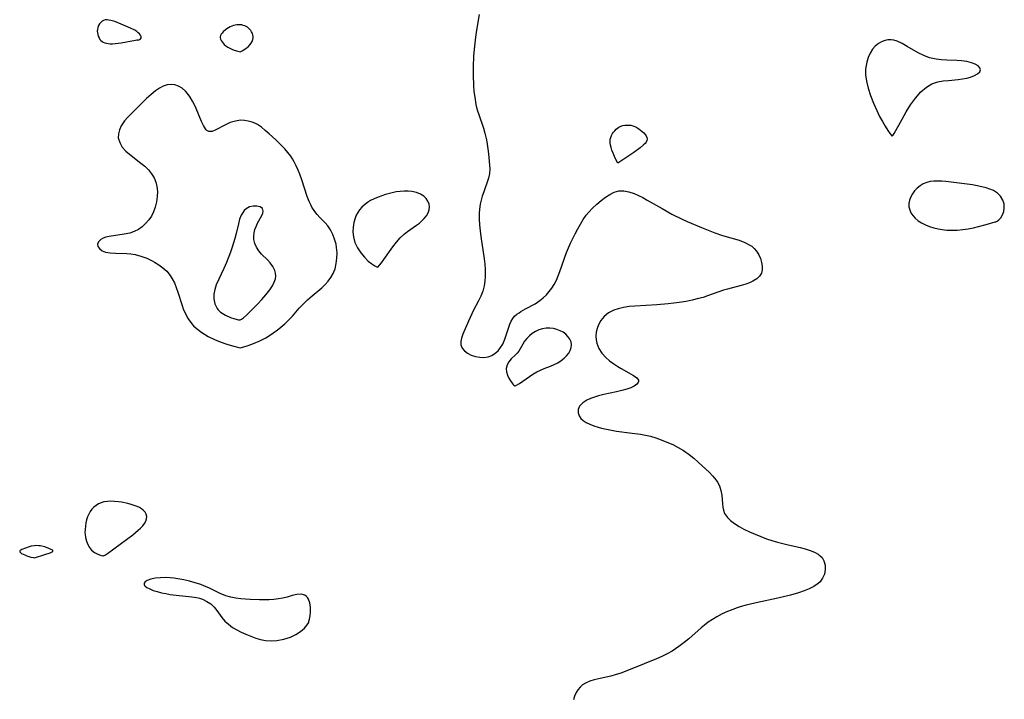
# Model space of a CAD drawing. Header units: inches. Extents: x 1073367 to 1082519, y 1569854 to 1574957.
# Tile 127 of 256: x 1074664 to 1074951, y 1573850 to 1574048. Entities that reach past the tile are written whole.
import ezdxf

# ---------------------------------------------------------------- set-up
doc = ezdxf.new("R2010")
doc.units = ezdxf.units.IN
doc.header["$MEASUREMENT"] = 0
doc.layers.add('CGG_CurvaNivelLidar_v1', color=7, linetype='Continuous', lineweight=30, true_color=0x008008)

msp = doc.modelspace()

# ---------------------------------------------------------------- linework, layer by layer
at = {"layer": 'CGG_CurvaNivelLidar_v1'}
for points in [[(1074698.5, 1574042.5692, 65), (1074698.6505, 1574042.5356, 65), (1074698.8781, 1574042.5749, 65), (1074699.1577, 1574042.7054, 65), (1074699.4094, 1574042.9206, 65), (1074699.5681, 1574043.2044, 65), (1074699.5764, 1574043.5461, 65), (1074699.4231, 1574043.9214, 65), (1074699.1278, 1574044.3122, 65), (1074698.7722, 1574044.6547, 65), (1074698.3484, 1574044.9834, 65), (1074697.7416, 1574045.367, 65), (1074696.4531, 1574046.0126, 65), (1074693.8182, 1574047.2063, 65), (1074691.908, 1574047.9404, 65), (1074690.7506, 1574048.2645, 65), (1074690.1905, 1574048.3679, 65), (1074689.6508, 1574048.4164, 65), (1074689.1397, 1574048.3933, 65), (1074688.6678, 1574048.277, 65), (1074688.2102, 1574048.0255, 65), (1074687.8091, 1574047.6671, 65), (1074687.4639, 1574047.2299, 65), (1074687.1795, 1574046.7353, 65), (1074686.9669, 1574046.1997, 65), (1074686.8438, 1574045.6358, 65), (1074686.8224, 1574045.1486, 65), (1074686.8667, 1574044.6569, 65), (1074686.965, 1574044.1688, 65), (1074687.1093, 1574043.6929, 65), (1074687.3187, 1574043.1944, 65), (1074687.5937, 1574042.7406, 65), (1074687.8701, 1574042.4237, 65), (1074688.1932, 1574042.1496, 65), (1074688.5566, 1574041.9211, 65), (1074689.007, 1574041.7213, 65), (1074689.4922, 1574041.5761, 65), (1074690.004, 1574041.4797, 65), (1074690.5355, 1574041.4288, 65), (1074691.2182, 1574041.4248, 65), (1074691.9899, 1574041.4851, 65), (1074693.8084, 1574041.7563, 65), (1074697.9312, 1574042.5367, 65), (1074698.3381, 1574042.5898, 65)], [(1074728.5, 1574039.1201, 65), (1074729.2411, 1574039.4926, 65), (1074730.2454, 1574040.1596, 65), (1074730.7658, 1574040.6011, 65), (1074731.2299, 1574041.0911, 65), (1074731.6276, 1574041.6188, 65), (1074731.9399, 1574042.157, 65), (1074732.1486, 1574042.6767, 65), (1074732.2391, 1574043.1528, 65), (1074732.2404, 1574043.6132, 65), (1074732.1594, 1574044.0515, 65), (1074732.0099, 1574044.479, 65), (1074731.8057, 1574044.8916, 65), (1074731.5551, 1574045.2838, 65), (1074731.2624, 1574045.6485, 65), (1074730.9275, 1574045.9765, 65), (1074730.573, 1574046.2442, 65), (1074730.1881, 1574046.4734, 65), (1074729.7805, 1574046.6659, 65), (1074729.3557, 1574046.8207, 65), (1074728.918, 1574046.934, 65), (1074728.4705, 1574046.9988, 65), (1074727.9795, 1574047.0081, 65), (1074727.4843, 1574046.9635, 65), (1074726.4978, 1574046.7471, 65), (1074725.5465, 1574046.3823, 65), (1074725.0911, 1574046.1393, 65), (1074724.2412, 1574045.5665, 65), (1074723.4899, 1574044.9226, 65), (1074723.1679, 1574044.5839, 65), (1074722.8982, 1574044.2369, 65), (1074722.6993, 1574043.882, 65), (1074722.5965, 1574043.5192, 65), (1074722.6116, 1574043.1494, 65), (1074722.726, 1574042.7742, 65), (1074722.9165, 1574042.3967, 65), (1074723.4605, 1574041.6477, 65), (1074723.8329, 1574041.2654, 65), (1074724.3041, 1574040.8726, 65), (1074724.8518, 1574040.4926, 65), (1074725.4538, 1574040.148, 65), (1074726.074, 1574039.8597, 65), (1074726.6898, 1574039.622, 65), (1074727.7716, 1574039.2887, 65)], [(1074918.5, 1574014.4964, 65.5), (1074918.6385, 1574014.6817, 65.5), (1074919.006, 1574015.3156, 65.5), (1074921.335, 1574019.4927, 65.5), (1074922.5346, 1574021.5581, 65.5), (1074923.8288, 1574023.6077, 65.5), (1074925.2395, 1574025.573, 65.5), (1074926.8106, 1574027.3872, 65.5), (1074928.4353, 1574028.8316, 65.5), (1074930.0513, 1574029.7783, 65.5), (1074931.7335, 1574030.3094, 65.5), (1074933.2885, 1574030.5954, 65.5), (1074934.8779, 1574030.7844, 65.5), (1074937.7463, 1574031.0658, 65.5), (1074938.9831, 1574031.2278, 65.5), (1074940.1908, 1574031.4477, 65.5), (1074941.3043, 1574031.7336, 65.5), (1074942.4521, 1574032.1621, 65.5), (1074943.3712, 1574032.6697, 65.5), (1074943.994, 1574033.2326, 65.5), (1074944.2332, 1574033.8304, 65.5), (1074944.038, 1574034.4147, 65.5), (1074943.4893, 1574034.9807, 65.5), (1074942.6629, 1574035.4944, 65.5), (1074941.6163, 1574035.9195, 65.5), (1074940.2266, 1574036.2582, 65.5), (1074938.6817, 1574036.4633, 65.5), (1074937.3393, 1574036.553, 65.5), (1074934.3946, 1574036.6755, 65.5), (1074932.8281, 1574036.7843, 65.5), (1074931.2748, 1574036.9734, 65.5), (1074930.3111, 1574037.1532, 65.5), (1074929.3661, 1574037.3955, 65.5), (1074927.6605, 1574038.0347, 65.5), (1074926.0198, 1574038.8513, 65.5), (1074922.8867, 1574040.6758, 65.5), (1074921.373, 1574041.5162, 65.5), (1074919.8815, 1574042.1852, 65.5), (1074918.9795, 1574042.4591, 65.5), (1074918.1425, 1574042.5881, 65.5), (1074917.2527, 1574042.5815, 65.5), (1074916.3836, 1574042.4266, 65.5), (1074915.5455, 1574042.1347, 65.5), (1074914.494, 1574041.5527, 65.5), (1074913.539, 1574040.7774, 65.5), (1074912.7079, 1574039.8294, 65.5), (1074912.0136, 1574038.7013, 65.5), (1074911.4671, 1574037.4452, 65.5), (1074911.0589, 1574036.0945, 65.5), (1074910.8538, 1574035.0904, 65.5), (1074910.7307, 1574034.0576, 65.5), (1074910.7256, 1574032.3913, 65.5), (1074910.9848, 1574030.5653, 65.5), (1074911.4821, 1574028.5359, 65.5), (1074912.1693, 1574026.3876, 65.5), (1074913.0237, 1574024.1441, 65.5), (1074913.9823, 1574021.9534, 65.5), (1074914.7976, 1574020.287, 65.5), (1074915.6198, 1574018.7554, 65.5), (1074916.4169, 1574017.4009, 65.5), (1074917.2337, 1574016.1418, 65.5), (1074917.9025, 1574015.2035, 65.5), (1074918.3501, 1574014.6354, 65.5)], [(1074728.5, 1573952.8274, 65), (1074729.4963, 1573953.0705, 65), (1074730.7593, 1573953.4497, 65), (1074732.3756, 1573954.0225, 65), (1074734.222, 1573954.8125, 65), (1074735.9754, 1573955.7237, 65), (1074737.9053, 1573956.9269, 65), (1074739.7645, 1573958.2973, 65), (1074741.4768, 1573959.7755, 65), (1074742.6468, 1573960.9361, 65), (1074743.688, 1573962.0731, 65), (1074745.6938, 1573964.3748, 65), (1074746.833, 1573965.5683, 65), (1074748.1244, 1573966.8021, 65), (1074749.4564, 1573967.971, 65), (1074752.2081, 1573970.2895, 65), (1074753.2019, 1573971.2466, 65), (1074754.1074, 1573972.2551, 65), (1074754.8997, 1573973.3213, 65), (1074755.5485, 1573974.454, 65), (1074756.0956, 1573975.859, 65), (1074756.4669, 1573977.3819, 65), (1074756.6674, 1573978.9474, 65), (1074756.7029, 1573980.5258, 65), (1074756.5651, 1573982.0889, 65), (1074756.3939, 1573983.0018, 65), (1074755.9697, 1573984.4786, 65), (1074755.4138, 1573985.8849, 65), (1074754.7615, 1573987.1941, 65), (1074753.9841, 1573988.3785, 65), (1074753.2674, 1573989.2071, 65), (1074751.6923, 1573990.7944, 65), (1074750.9094, 1573991.6382, 65), (1074750.1741, 1573992.5494, 65), (1074749.3404, 1573993.8519, 65), (1074749.0013, 1573994.5006, 65), (1074748.5742, 1573995.4375, 65), (1074747.99, 1573996.9617, 65), (1074746.4314, 1574001.79, 65), (1074745.8504, 1574003.392, 65), (1074745.3396, 1574004.6396, 65), (1074744.7826, 1574005.8593, 65), (1074744.1772, 1574007.0423, 65), (1074743.6978, 1574007.8815, 65), (1074743.1775, 1574008.6884, 65), (1074742.3522, 1574009.7734, 65), (1074741.4473, 1574010.8, 65), (1074740.4901, 1574011.7879, 65), (1074738.802, 1574013.4209, 65), (1074736.9322, 1574015.1726, 65), (1074735.7885, 1574016.195, 65), (1074734.6581, 1574017.1074, 65), (1074733.4817, 1574017.8815, 65), (1074732.7203, 1574018.2663, 65), (1074731.9353, 1574018.5819, 65), (1074730.8233, 1574018.9108, 65), (1074729.6952, 1574019.1033, 65), (1074728.5643, 1574019.1395, 65), (1074727.0508, 1574018.9218, 65), (1074725.583, 1574018.4665, 65), (1074724.1502, 1574017.8349, 65), (1074721.1714, 1574016.237, 65), (1074720.3356, 1574015.9141, 65), (1074719.9731, 1574015.8374, 65), (1074719.3487, 1574015.8674, 65), (1074718.777, 1574016.175, 65), (1074718.5575, 1574016.3806, 65), (1074718.3552, 1574016.6152, 65), (1074717.74, 1574017.5874, 65), (1074717.1621, 1574018.8082, 65), (1074715.6287, 1574022.5399, 65), (1074715.2399, 1574023.405, 65), (1074714.6039, 1574024.6752, 65), (1074713.8985, 1574025.8774, 65), (1074713.1145, 1574026.9712, 65), (1074712.57, 1574027.5857, 65), (1074711.5377, 1574028.4578, 65), (1074710.519, 1574029.0524, 65), (1074709.4425, 1574029.4406, 65), (1074708.3282, 1574029.5821, 65), (1074707.1989, 1574029.4461, 65), (1074706.0634, 1574029.0702, 65), (1074704.9345, 1574028.4992, 65), (1074703.8251, 1574027.7675, 65), (1074702.4857, 1574026.6792, 65), (1074701.1767, 1574025.4599, 65), (1074696.7823, 1574021.1233, 65), (1074695.7315, 1574020.0506, 65), (1074694.7834, 1574018.9662, 65), (1074694.3244, 1574018.3548, 65), (1074693.8071, 1574017.522, 65), (1074693.2722, 1574016.3493, 65), (1074692.969, 1574015.1631, 65), (1074692.947, 1574013.986, 65), (1074693.3397, 1574012.6176, 65), (1074694.1131, 1574011.3149, 65), (1074695.1814, 1574010.1014, 65), (1074696.1612, 1574009.2372, 65), (1074699.5151, 1574006.6825, 65), (1074700.6472, 1574005.7299, 65), (1074701.7181, 1574004.6816, 65), (1074702.6525, 1574003.5518, 65), (1074703.3998, 1574002.3288, 65), (1074703.8796, 1574001.1295, 65), (1074704.1804, 1573999.8645, 65), (1074704.3286, 1573998.3952, 65), (1074704.3036, 1573996.898, 65), (1074704.1085, 1573995.3273, 65), (1074703.7307, 1573993.7868, 65), (1074703.2295, 1573992.473, 65), (1074702.5817, 1573991.2264, 65), (1074701.7972, 1573990.0667, 65), (1074700.899, 1573989.0328, 65), (1074699.8913, 1573988.1183, 65), (1074698.7887, 1573987.3407, 65), (1074697.6012, 1573986.7242, 65), (1074696.3078, 1573986.2752, 65), (1074694.6429, 1573985.907, 65), (1074690.3075, 1573985.2639, 65), (1074689.3518, 1573985.0339, 65), (1074688.5319, 1573984.7317, 65), (1074687.8476, 1573984.3489, 65), (1074687.2231, 1573983.7568, 65), (1074686.9248, 1573983.0891, 65), (1074687.0017, 1573982.3834, 65), (1074687.4239, 1573981.7157, 65), (1074688.1906, 1573981.1184, 65), (1074689.2213, 1573980.6895, 65), (1074690.5681, 1573980.4507, 65), (1074692.0887, 1573980.3676, 65), (1074695.4154, 1573980.2922, 65), (1074696.6311, 1573980.1982, 65), (1074697.8443, 1573980.0174, 65), (1074699.5522, 1573979.5638, 65), (1074701.2229, 1573978.9191, 65), (1074702.8476, 1573978.1335, 65), (1074703.4611, 1573977.7995, 65), (1074704.7463, 1573977.0158, 65), (1074705.9505, 1573976.1385, 65), (1074707.042, 1573975.1492, 65), (1074708.0746, 1573973.9071, 65), (1074708.6753, 1573972.9547, 65), (1074709.2931, 1573971.7149, 65), (1074709.8283, 1573970.3923, 65), (1074710.3037, 1573969.0232, 65), (1074711.515, 1573965.1842, 65), (1074711.8772, 1573964.1607, 65), (1074712.4991, 1573962.6756, 65), (1074713.2698, 1573961.2351, 65), (1074714.3496, 1573959.7971, 65), (1074714.8824, 1573959.2245, 65), (1074715.6335, 1573958.5223, 65), (1074717.2814, 1573957.2531, 65), (1074719.1033, 1573956.1302, 65), (1074721.0078, 1573955.1797, 65), (1074722.5783, 1573954.5355, 65), (1074724.5428, 1573953.8657, 65), (1074726.2496, 1573953.38, 65)], [(1074838.5, 1574006.6055, 65), (1074837.7865, 1574008.0788, 65), (1074837.1295, 1574009.5696, 65), (1074836.8161, 1574010.3883, 65), (1074836.5479, 1574011.2122, 65), (1074836.3764, 1574011.8876, 65), (1074836.2699, 1574012.5217, 65), (1074836.2409, 1574013.0927, 65), (1074836.2968, 1574013.5941, 65), (1074836.4563, 1574014.1646, 65), (1074836.6953, 1574014.7146, 65), (1074836.9938, 1574015.2432, 65), (1074837.2965, 1574015.6902, 65), (1074837.6313, 1574016.1124, 65), (1074837.9971, 1574016.5022, 65), (1074838.3952, 1574016.8497, 65), (1074838.8293, 1574017.1427, 65), (1074839.3606, 1574017.3937, 65), (1074839.9283, 1574017.573, 65), (1074840.5198, 1574017.6913, 65), (1074841.1243, 1574017.753, 65), (1074841.7323, 1574017.7578, 65), (1074842.3348, 1574017.6998, 65), (1074842.9225, 1574017.5677, 65), (1074843.514, 1574017.3402, 65), (1074844.0809, 1574017.0395, 65), (1074844.6239, 1574016.6862, 65), (1074845.1413, 1574016.2958, 65), (1074846.0749, 1574015.448, 65), (1074846.4688, 1574015.006, 65), (1074846.79, 1574014.5597, 65), (1074847.011, 1574014.1133, 65), (1074847.0946, 1574013.6708, 65), (1074847.0074, 1574013.2307, 65), (1074846.7769, 1574012.7971, 65), (1074846.4402, 1574012.3691, 65), (1074846.0256, 1574011.9455, 65), (1074845.0431, 1574011.109, 65), (1074843.1603, 1574009.7357, 65)], [(1074948.5, 1573989.537, 65.5), (1074948.7179, 1573989.5352, 65.5), (1074949.0836, 1573989.729, 65.5), (1074949.5404, 1573990.0996, 65.5), (1074950.0971, 1573990.7298, 65.5), (1074950.6031, 1573991.544, 65.5), (1074950.9763, 1573992.4991, 65.5), (1074951.1482, 1573993.6161, 65.5), (1074951.0599, 1573994.7724, 65.5), (1074950.7072, 1573995.8962, 65.5), (1074950.0376, 1573997.0013, 65.5), (1074949.1246, 1573997.9332, 65.5), (1074948.038, 1573998.6479, 65.5), (1074946.9561, 1573999.0993, 65.5), (1074945.8174, 1573999.4618, 65.5), (1074944.6372, 1573999.7635, 65.5), (1074943.2636, 1574000.0472, 65.5), (1074941.8654, 1574000.2895, 65.5), (1074939.5004, 1574000.64, 65.5), (1074934.1083, 1574001.2484, 65.5), (1074932.9208, 1574001.3515, 65.5), (1074931.7562, 1574001.4073, 65.5), (1074930.6212, 1574001.387, 65.5), (1074929.525, 1574001.2575, 65.5), (1074928.5431, 1574001.0054, 65.5), (1074927.5429, 1574000.5754, 65.5), (1074926.6166, 1574000.0072, 65.5), (1074925.7711, 1573999.3275, 65.5), (1074925.0193, 1573998.5557, 65.5), (1074924.3817, 1573997.7055, 65.5), (1074923.8835, 1573996.7926, 65.5), (1074923.534, 1573995.8372, 65.5), (1074923.35, 1573994.8635, 65.5), (1074923.36, 1573993.8949, 65.5), (1074923.5681, 1573993.013, 65.5), (1074923.9474, 1573992.1657, 65.5), (1074924.4729, 1573991.3648, 65.5), (1074925.1276, 1573990.6246, 65.5), (1074926.0309, 1573989.8591, 65.5), (1074927.0591, 1573989.192, 65.5), (1074928.1854, 1573988.6227, 65.5), (1074929.3482, 1573988.1679, 65.5), (1074930.5661, 1573987.7967, 65.5), (1074931.8242, 1573987.5008, 65.5), (1074933.0617, 1573987.2826, 65.5), (1074934.3734, 1573987.1323, 65.5), (1074935.8327, 1573987.0723, 65.5), (1074937.4117, 1573987.1086, 65.5), (1074939.0564, 1573987.2497, 65.5), (1074940.6295, 1573987.4807, 65.5), (1074942.1713, 1573987.7823, 65.5), (1074943.6396, 1573988.1254, 65.5), (1074945.8611, 1573988.7291, 65.5)], [(1074768.5, 1573976.3336, 65), (1074768.6613, 1573976.4515, 65), (1074769.0614, 1573976.8811, 65), (1074769.6463, 1573977.5786, 65), (1074770.3598, 1573978.5053, 65), (1074772.9704, 1573982.2331, 65), (1074774.0065, 1573983.5842, 65), (1074775.098, 1573984.8443, 65), (1074776.2185, 1573985.941, 65), (1074777.1925, 1573986.7209, 65), (1074779.8786, 1573988.5444, 65), (1074780.6877, 1573989.162, 65), (1074781.4403, 1573989.811, 65), (1074782.1153, 1573990.4967, 65), (1074782.7456, 1573991.3015, 65), (1074783.2327, 1573992.1411, 65), (1074783.5503, 1573992.9993, 65), (1074783.6617, 1573993.8605, 65), (1074783.5319, 1573994.7216, 65), (1074783.1864, 1573995.546, 65), (1074782.658, 1573996.3078, 65), (1074781.9668, 1573996.9765, 65), (1074780.9619, 1573997.6114, 65), (1074779.802, 1573998.0783, 65), (1074778.5322, 1573998.3743, 65), (1074777.4222, 1573998.4842, 65), (1074776.276, 1573998.488, 65), (1074775.1077, 1573998.402, 65), (1074773.9288, 1573998.2365, 65), (1074771.9305, 1573997.8028, 65), (1074770.8283, 1573997.4975, 65), (1074769.7398, 1573997.15, 65), (1074768.6724, 1573996.7589, 65), (1074767.5325, 1573996.2721, 65), (1074766.4439, 1573995.7157, 65), (1074765.5355, 1573995.1541, 65), (1074764.6909, 1573994.5273, 65), (1074763.9226, 1573993.8339, 65), (1074763.248, 1573993.0683, 65), (1074762.7178, 1573992.2849, 65), (1074762.2788, 1573991.4443, 65), (1074761.9249, 1573990.5578, 65), (1074761.5713, 1573989.293, 65), (1074761.3482, 1573987.9857, 65), (1074761.2747, 1573986.6147, 65), (1074761.4501, 1573985.1119, 65), (1074761.9026, 1573983.5431, 65), (1074762.6397, 1573981.9883, 65), (1074763.5926, 1573980.5208, 65), (1074764.6762, 1573979.2042, 65), (1074765.8038, 1573978.097, 65), (1074766.8204, 1573977.2844, 65), (1074767.683, 1573976.7111, 65), (1074768.2806, 1573976.3876, 65)], [(1074728.5, 1573960.9924, 65.5), (1074728.8279, 1573961.1267, 65.5), (1074729.4673, 1573961.5832, 65.5), (1074730.3418, 1573962.3215, 65.5), (1074731.3061, 1573963.2437, 65.5), (1074733.4985, 1573965.5486, 65.5), (1074734.75, 1573966.9013, 65.5), (1074735.9764, 1573968.2894, 65.5), (1074737.084, 1573969.6951, 65.5), (1074737.8356, 1573970.8452, 65.5), (1074738.4044, 1573971.9667, 65.5), (1074738.7175, 1573972.8764, 65.5), (1074738.8448, 1573973.7276, 65.5), (1074738.7599, 1573974.5612, 65.5), (1074738.5141, 1573975.3651, 65.5), (1074737.9395, 1573976.4885, 65.5), (1074737.1666, 1573977.5438, 65.5), (1074736.3756, 1573978.4073, 65.5), (1074734.7177, 1573980.1078, 65.5), (1074733.9105, 1573981.0915, 65.5), (1074733.2284, 1573982.1332, 65.5), (1074732.7174, 1573983.2225, 65.5), (1074732.4311, 1573984.3508, 65.5), (1074732.3945, 1573985.3108, 65.5), (1074732.5118, 1573986.2786, 65.5), (1074732.7519, 1573987.2586, 65.5), (1074733.0858, 1573988.2115, 65.5), (1074733.4908, 1573989.1151, 65.5), (1074734.7609, 1573991.4108, 65.5), (1074735.0404, 1573992.073, 65.5), (1074735.1531, 1573992.6732, 65.5), (1074735.0943, 1573993.0754, 65.5), (1074734.9238, 1573993.3895, 65.5), (1074734.2711, 1573993.8689, 65.5), (1074733.3362, 1573994.1209, 65.5), (1074732.2489, 1573994.1313, 65.5), (1074731.1267, 1573993.862, 65.5), (1074730.2043, 1573993.35, 65.5), (1074729.6388, 1573992.8257, 65.5), (1074729.3006, 1573992.3988, 65.5), (1074728.7561, 1573991.4569, 65.5), (1074728.2972, 1573990.28, 65.5), (1074727.9309, 1573988.9799, 65.5), (1074727.2907, 1573986.1507, 65.5), (1074726.9257, 1573984.678, 65.5), (1074726.1588, 1573982.1845, 65.5), (1074725.6363, 1573980.689, 65.5), (1074724.4762, 1573977.6979, 65.5), (1074723.7044, 1573975.8884, 65.5), (1074721.4954, 1573971.1725, 65.5), (1074721.0385, 1573969.814, 65.5), (1074720.7783, 1573968.4211, 65.5), (1074720.7629, 1573967.0408, 65.5), (1074721.0766, 1573965.5865, 65.5), (1074721.7439, 1573964.2863, 65.5), (1074721.9724, 1573963.9842, 65.5), (1074722.3642, 1573963.5529, 65.5), (1074722.7544, 1573963.1988, 65.5), (1074724.1394, 1573962.2796, 65.5), (1074725.603, 1573961.6291, 65.5), (1074726.9438, 1573961.2144, 65.5), (1074727.9654, 1573961.0062, 65.5), (1074728.3323, 1573960.9703, 65.5)], [(1074808.5, 1573941.7309, 65), (1074808.5896, 1573941.732, 65), (1074808.8276, 1573941.8322, 65), (1074809.8491, 1573942.4303, 65), (1074813.7083, 1573945.0923, 65), (1074814.9061, 1573945.7965, 65), (1074815.9649, 1573946.3102, 65), (1074817.016, 1573946.7448, 65), (1074818.9246, 1573947.4599, 65), (1074819.9984, 1573947.923, 65), (1074821.0314, 1573948.4627, 65), (1074822.0024, 1573949.0769, 65), (1074822.8844, 1573949.7694, 65), (1074823.6, 1573950.4873, 65), (1074824.1987, 1573951.2583, 65), (1074824.6613, 1573952.0635, 65), (1074824.9573, 1573952.8869, 65), (1074825.0437, 1573953.7139, 65), (1074824.8853, 1573954.5293, 65), (1074824.5196, 1573955.3185, 65), (1074823.9903, 1573956.0638, 65), (1074823.3268, 1573956.7438, 65), (1074822.5473, 1573957.3315, 65), (1074821.6726, 1573957.7984, 65), (1074820.7235, 1573958.1506, 65), (1074819.7258, 1573958.3887, 65), (1074818.7006, 1573958.5041, 65), (1074817.6075, 1573958.4808, 65), (1074816.5266, 1573958.3183, 65), (1074815.4807, 1573958.0227, 65), (1074814.4952, 1573957.5882, 65), (1074813.5858, 1573957.0039, 65), (1074812.7597, 1573956.3048, 65), (1074812.0147, 1573955.526, 65), (1074811.3553, 1573954.696, 65), (1074810.7925, 1573953.8383, 65), (1074810.0613, 1573952.4885, 65), (1074809.6711, 1573951.8548, 65), (1074809.2205, 1573951.2876, 65), (1074808.709, 1573950.7589, 65), (1074807.4103, 1573949.5626, 65), (1074806.7349, 1573948.742, 65), (1074806.2374, 1573947.8021, 65), (1074806.0163, 1573946.7582, 65), (1074806.0882, 1573945.8168, 65), (1074806.3532, 1573944.8691, 65), (1074806.7496, 1573943.9669, 65), (1074807.217, 1573943.1604, 65), (1074807.6948, 1573942.4973, 65), (1074808.0028, 1573942.1403, 65), (1074808.2579, 1573941.8875, 65)], [(1074688.5, 1573892.2051, 65), (1074688.5805, 1573892.1618, 65), (1074688.8299, 1573892.2462, 65), (1074689.2409, 1573892.4815, 65), (1074689.7841, 1573892.8538, 65), (1074697.1292, 1573898.3065, 65), (1074697.9792, 1573898.9623, 65), (1074698.7625, 1573899.6187, 65), (1074699.4429, 1573900.2613, 65), (1074700.0475, 1573900.9221, 65), (1074700.5566, 1573901.5974, 65), (1074700.9419, 1573902.2766, 65), (1074701.1808, 1573902.9565, 65), (1074701.2372, 1573903.6265, 65), (1074701.0794, 1573904.2785, 65), (1074700.7322, 1573904.8921, 65), (1074700.2248, 1573905.4481, 65), (1074699.6941, 1573905.8559, 65), (1074699.0853, 1573906.2156, 65), (1074698.4155, 1573906.5328, 65), (1074697.5675, 1573906.8573, 65), (1074696.6722, 1573907.1386, 65), (1074695.7444, 1573907.3846, 65), (1074693.8795, 1573907.7755, 65), (1074692.9585, 1573907.9173, 65), (1074691.8775, 1573908.028, 65), (1074690.8077, 1573908.0671, 65), (1074689.761, 1573908.017, 65), (1074688.7512, 1573907.8511, 65), (1074687.9468, 1573907.604, 65), (1074687.1856, 1573907.2631, 65), (1074686.4755, 1573906.8357, 65), (1074685.8282, 1573906.3237, 65), (1074685.2536, 1573905.7262, 65), (1074684.7528, 1573905.0572, 65), (1074684.3256, 1573904.3298, 65), (1074683.9762, 1573903.5529, 65), (1074683.6912, 1573902.6703, 65), (1074683.485, 1573901.7525, 65), (1074683.3404, 1573900.8121, 65), (1074683.245, 1573899.8602, 65), (1074683.2202, 1573898.8704, 65), (1074683.2408, 1573898.4836, 65), (1074683.3777, 1573897.4613, 65), (1074683.6384, 1573896.4396, 65), (1074684.0244, 1573895.4645, 65), (1074684.5357, 1573894.5803, 65), (1074685.1674, 1573893.8265, 65), (1074686.0367, 1573893.1339, 65), (1074686.9282, 1573892.6453, 65), (1074687.7175, 1573892.3386, 65), (1074688.2818, 1573892.1961, 65)], [(1074668.5, 1573891.6088, 65), (1074671.5753, 1573892.5102, 65), (1074673.0973, 1573893.0064, 65), (1074673.6748, 1573893.284, 65), (1074673.843, 1573893.4269, 65), (1074673.8954, 1573893.5738, 65), (1074673.8153, 1573893.7201, 65), (1074673.6309, 1573893.8694, 65), (1074673.3708, 1573894.0203, 65), (1074672.703, 1573894.3209, 65), (1074671.508, 1573894.7405, 65), (1074670.6526, 1573894.9643, 65), (1074670.215, 1573895.0445, 65), (1074669.7911, 1573895.094, 65), (1074668.9371, 1573895.1149, 65), (1074668.5107, 1573895.0858, 65), (1074667.5936, 1573894.9325, 65), (1074666.7092, 1573894.7014, 65), (1074665.8736, 1573894.4302, 65), (1074664.7822, 1573893.9809, 65), (1074664.5046, 1573893.8225, 65), (1074664.3015, 1573893.6591, 65), (1074664.2023, 1573893.4895, 65), (1074664.2394, 1573893.3, 65), (1074664.4106, 1573893.1005, 65), (1074664.741, 1573892.8757, 65), (1074665.7413, 1573892.3955, 65), (1074666.3272, 1573892.1687, 65), (1074667.4691, 1573891.8091, 65), (1074668.2289, 1573891.6403, 65)], [(1074748.5, 1573873.1033, 65), (1074748.6697, 1573873.7017, 65), (1074748.8315, 1573874.622, 65), (1074748.9524, 1573875.8071, 65), (1074748.9629, 1573877.1213, 65), (1074748.7908, 1573878.4251, 65), (1074748.3806, 1573879.5529, 65), (1074748.0781, 1573880.016, 65), (1074747.7303, 1573880.3773, 65), (1074747.2758, 1573880.6823, 65), (1074746.2572, 1573880.9704, 65), (1074744.9866, 1573880.9049, 65), (1074743.6044, 1573880.5729, 65), (1074742.1558, 1573880.1247, 65), (1074740.9119, 1573879.8141, 65), (1074739.6022, 1573879.5824, 65), (1074738.2445, 1573879.4205, 65), (1074736.8679, 1573879.3219, 65), (1074735.4693, 1573879.2761, 65), (1074734.0577, 1573879.276, 65), (1074731.4045, 1573879.3803, 65), (1074728.6968, 1573879.6157, 65), (1074727.1742, 1573879.8202, 65), (1074725.688, 1573880.1075, 65), (1074724.2494, 1573880.5154, 65), (1074722.5897, 1573881.1915, 65), (1074719.2972, 1573882.7902, 65), (1074718.0538, 1573883.3241, 65), (1074716.9492, 1573883.7447, 65), (1074715.3229, 1573884.2882, 65), (1074713.6669, 1573884.7607, 65), (1074711.996, 1573885.1591, 65), (1074710.3257, 1573885.4748, 65), (1074709.1583, 1573885.6406, 65), (1074708.0076, 1573885.755, 65), (1074706.5697, 1573885.8197, 65), (1074705.1981, 1573885.7845, 65), (1074703.7235, 1573885.6131, 65), (1074702.4297, 1573885.3301, 65), (1074701.3844, 1573884.9669, 65), (1074700.762, 1573884.6078, 65), (1074700.455, 1573884.2021, 65), (1074700.4649, 1573883.7597, 65), (1074700.594, 1573883.5159, 65), (1074700.7865, 1573883.2945, 65), (1074701.266, 1573882.927, 65), (1074702.0898, 1573882.4919, 65), (1074703.1047, 1573882.0899, 65), (1074704.2642, 1573881.7234, 65), (1074705.5306, 1573881.3962, 65), (1074706.7581, 1573881.1347, 65), (1074708.0289, 1573880.9107, 65), (1074709.774, 1573880.6685, 65), (1074714.4041, 1573880.2287, 65), (1074715.7748, 1573879.9945, 65), (1074716.619, 1573879.7674, 65), (1074717.4319, 1573879.4801, 65), (1074718.7361, 1573878.8657, 65), (1074719.9056, 1573878.1099, 65), (1074720.9016, 1573877.2208, 65), (1074721.6807, 1573876.25, 65), (1074723.1234, 1573874.1669, 65), (1074724.0267, 1573873.1452, 65), (1074725.0817, 1573872.1831, 65), (1074726.2683, 1573871.2975, 65), (1074727.4766, 1573870.5554, 65), (1074728.7647, 1573869.8853, 65), (1074730.1456, 1573869.2631, 65), (1074731.5706, 1573868.6944, 65), (1074733.0226, 1573868.1708, 65), (1074734.3349, 1573867.7885, 65), (1074735.8695, 1573867.5041, 65), (1074737.4955, 1573867.3814, 65), (1074739.1638, 1573867.4524, 65), (1074741.1778, 1573867.8193, 65), (1074743.0894, 1573868.4372, 65), (1074744.6973, 1573869.1805, 65), (1074746.0666, 1573870.0561, 65), (1074747.1984, 1573871.0646, 65), (1074747.9894, 1573872.013, 65), (1074748.4306, 1573872.7418, 65)]]:
    msp.add_polyline3d(points, close=True, dxfattribs=at)
msp.add_polyline3d([(1074798.1453, 1574049.9487, 65), (1074797.3099, 1574045.3997, 65), (1074797.0406, 1574043.3944, 65), (1074796.6666, 1574039.8429, 65), (1074796.5, 1574037.8734, 65), (1074796.3405, 1574034.6861, 65), (1074796.328, 1574032.2825, 65), (1074796.443, 1574029.3296, 65), (1074796.5886, 1574027.5788, 65), (1074796.7987, 1574025.8489, 65), (1074797.1598, 1574023.7858, 65), (1074797.3774, 1574022.8474, 65), (1074797.631, 1574021.9241, 65), (1074798, 1574020.7813, 65), (1074799.3516, 1574016.8418, 65), (1074799.7611, 1574015.4266, 65), (1074800.2171, 1574013.4574, 65), (1074800.4711, 1574012.15, 65), (1074800.6806, 1574010.8559, 65), (1074800.8627, 1574009.3335, 65), (1074801.2129, 1574004.9986, 65), (1074801.1652, 1574003.6059, 65), (1074800.8425, 1574002.2154, 65), (1074799.4429, 1573998.2946, 65), (1074799.0155, 1573996.9832, 65), (1074798.6885, 1573995.8424, 65), (1074798.4201, 1573994.6768, 65), (1074798.2113, 1573993.2629, 65), (1074798.134, 1573991.9424, 65), (1074798.1407, 1573990.2976, 65), (1074798.2288, 1573988.6204, 65), (1074798.38, 1573986.9209, 65), (1074798.5802, 1573985.2075, 65), (1074799.5279, 1573978.7693, 65), (1074799.7122, 1573977.2098, 65), (1074799.8307, 1573975.6627, 65), (1074799.8608, 1573974.6377, 65), (1074799.8487, 1573973.6233, 65), (1074799.7549, 1573972.2337, 65), (1074799.5459, 1573970.8782, 65), (1074799.1283, 1573969.3479, 65), (1074798.5588, 1573967.8732, 65), (1074797.8833, 1573966.4553, 65), (1074796.4838, 1573963.7614, 65), (1074794.9756, 1573960.5228, 65), (1074793.3665, 1573956.767, 65), (1074792.9813, 1573955.6502, 65), (1074792.7692, 1573954.6057, 65), (1074792.8112, 1573953.6418, 65), (1074793.1882, 1573952.7403, 65), (1074793.8537, 1573951.9416, 65), (1074794.7389, 1573951.2546, 65), (1074795.7875, 1573950.697, 65), (1074797.002, 1573950.2786, 65), (1074798.2881, 1573950.0474, 65), (1074799.5093, 1573950.0237, 65), (1074800.7054, 1573950.2012, 65), (1074801.8322, 1573950.6026, 65), (1074802.7825, 1573951.1932, 65), (1074803.629, 1573951.9622, 65), (1074804.3643, 1573952.8726, 65), (1074804.9773, 1573953.8949, 65), (1074805.5904, 1573955.3428, 65), (1074806.5169, 1573958.2804, 65), (1074807.0135, 1573959.6881, 65), (1074807.4068, 1573960.5494, 65), (1074807.8896, 1573961.3375, 65), (1074808.4434, 1573961.9925, 65), (1074809.0877, 1573962.5735, 65), (1074809.7306, 1573963.0413, 65), (1074810.2549, 1573963.3772, 65), (1074811.5997, 1573964.1354, 65), (1074814.4502, 1573965.6686, 65), (1074815.8317, 1573966.5739, 65), (1074816.8043, 1573967.3659, 65), (1074817.7145, 1573968.247, 65), (1074818.5494, 1573969.1909, 65), (1074819.3115, 1573970.2046, 65), (1074819.9866, 1573971.2883, 65), (1074820.6076, 1573972.5294, 65), (1074821.1554, 1573973.8332, 65), (1074821.6184, 1573975.0436, 65), (1074823.6052, 1573980.5608, 65), (1074824.1547, 1573981.9574, 65), (1074824.7458, 1573983.3363, 65), (1074826.0776, 1573986.0617, 65), (1074826.8245, 1573987.4792, 65), (1074827.604, 1573988.8678, 65), (1074828.4338, 1573990.2098, 65), (1074829.3345, 1573991.4842, 65), (1074830.0247, 1573992.3337, 65), (1074831.1411, 1573993.5397, 65), (1074832.3614, 1573994.6993, 65), (1074833.6217, 1573995.7647, 65), (1074834.9034, 1573996.7231, 65), (1074836.186, 1573997.5412, 65), (1074837.4888, 1573998.1675, 65), (1074838.829, 1573998.5236, 65), (1074840.2572, 1573998.5433, 65), (1074841.7291, 1573998.2693, 65), (1074843.2309, 1573997.7733, 65), (1074844.5104, 1573997.2252, 65), (1074845.8024, 1573996.5874, 65), (1074847.1022, 1573995.8841, 65), (1074851.4119, 1573993.38, 65), (1074854.2947, 1573991.8121, 65), (1074857.2576, 1573990.3347, 65), (1074858.7649, 1573989.6376, 65), (1074862.9393, 1573987.8625, 65), (1074866.7659, 1573986.3613, 65), (1074869.06, 1573985.5844, 65), (1074873.8738, 1573984.1448, 65), (1074875.5307, 1573983.5202, 65), (1074877.0198, 1573982.7563, 65), (1074877.5332, 1573982.4096, 65), (1074878.2512, 1573981.7958, 65), (1074878.9556, 1573980.9813, 65), (1074879.6014, 1573979.9451, 65), (1074880.0871, 1573978.8444, 65), (1074880.4222, 1573977.7217, 65), (1074880.6058, 1573976.6183, 65), (1074880.6184, 1573975.5726, 65), (1074880.3955, 1573974.6091, 65), (1074879.8493, 1573973.7104, 65), (1074879.0275, 1573972.9232, 65), (1074877.8978, 1573972.2009, 65), (1074876.919, 1573971.751, 65), (1074875.8535, 1573971.3662, 65), (1074874.5001, 1573970.9677, 65), (1074870.4864, 1573969.9121, 65), (1074869.3404, 1573969.5624, 65), (1074864.6551, 1573967.9139, 65), (1074863.3395, 1573967.5118, 65), (1074862.0031, 1573967.1451, 65), (1074860.2074, 1573966.701, 65), (1074858.3866, 1573966.3174, 65), (1074856.4154, 1573965.9921, 65), (1074854.7966, 1573965.7855, 65), (1074853.1686, 1573965.6191, 65), (1074849.9007, 1573965.3679, 65), (1074843.4552, 1573964.9724, 65), (1074841.8067, 1573964.8045, 65), (1074840.2086, 1573964.5563, 65), (1074838.5973, 1573964.1686, 65), (1074837.3648, 1573963.7341, 65), (1074835.8463, 1573962.9568, 65), (1074834.5498, 1573961.9504, 65), (1074833.5813, 1573960.7868, 65), (1074832.8592, 1573959.4615, 65), (1074832.483, 1573958.4088, 65), (1074832.241, 1573957.3186, 65), (1074832.137, 1573956.2112, 65), (1074832.1763, 1573955.1567, 65), (1074832.369, 1573954.1197, 65), (1074832.9628, 1573952.635, 65), (1074833.8644, 1573951.2423, 65), (1074835.0101, 1573949.966, 65), (1074836.1198, 1573949.0026, 65), (1074837.3188, 1573948.1231, 65), (1074838.5613, 1573947.3117, 65), (1074839.5278, 1573946.7228, 65), (1074843.08, 1573944.6878, 65), (1074844.0078, 1573944.0159, 65), (1074844.5148, 1573943.3558, 65), (1074844.5614, 1573943.151, 65), (1074844.5463, 1573942.9359, 65), (1074844.4669, 1573942.7202, 65), (1074844.0123, 1573942.1799, 65), (1074843.2579, 1573941.6594, 65), (1074842.2688, 1573941.1718, 65), (1074841.0969, 1573940.7322, 65), (1074839.6897, 1573940.3259, 65), (1074838.1736, 1573939.9646, 65), (1074834.4122, 1573939.1433, 65), (1074832.9319, 1573938.7788, 65), (1074831.703, 1573938.4228, 65), (1074830.5473, 1573938.0134, 65), (1074829.4939, 1573937.5341, 65), (1074828.2718, 1573936.7383, 65), (1074827.3927, 1573935.7927, 65), (1074826.9708, 1573934.8306, 65), (1074826.9309, 1573933.8293, 65), (1074827.2142, 1573932.991, 65), (1074827.7613, 1573932.2076, 65), (1074828.434, 1573931.5844, 65), (1074829.2564, 1573931.0301, 65), (1074830.3176, 1573930.4944, 65), (1074831.4988, 1573930.0339, 65), (1074832.7719, 1573929.636, 65), (1074833.7663, 1573929.3737, 65), (1074835.1923, 1573929.0489, 65), (1074836.6607, 1573928.7653, 65), (1074838.1592, 1573928.5229, 65), (1074842.735, 1573927.9521, 65), (1074845.1451, 1573927.6166, 65), (1074846.5956, 1573927.3588, 65), (1074848.0222, 1573927.0319, 65), (1074849.5817, 1573926.565, 65), (1074851.1139, 1573926.0156, 65), (1074852.8254, 1573925.3278, 65), (1074854.504, 1573924.5727, 65), (1074856.1349, 1573923.7406, 65), (1074857.699, 1573922.8148, 65), (1074859.3488, 1573921.6473, 65), (1074860.6603, 1573920.5868, 65), (1074861.9245, 1573919.4867, 65), (1074864.1447, 1573917.4666, 65), (1074865.0977, 1573916.5562, 65), (1074866.1886, 1573915.414, 65), (1074867.1451, 1573914.237, 65), (1074867.5525, 1573913.6367, 65), (1074868.1052, 1573912.5998, 65), (1074868.5729, 1573911.1589, 65), (1074868.7892, 1573909.8633, 65), (1074869.0074, 1573907.2794, 65), (1074869.1188, 1573906.3426, 65), (1074869.3026, 1573905.4469, 65), (1074869.6307, 1573904.5403, 65), (1074870.1528, 1573903.6869, 65), (1074870.4827, 1573903.2845, 65), (1074871.366, 1573902.4312, 65), (1074872.537, 1573901.5514, 65), (1074873.8558, 1573900.732, 65), (1074875.2842, 1573899.9589, 65), (1074876.8902, 1573899.1756, 65), (1074878.557, 1573898.4222, 65), (1074880.1673, 1573897.7389, 65), (1074881.818, 1573897.1127, 65), (1074883.411, 1573896.602, 65), (1074885.0316, 1573896.151, 65), (1074887.7754, 1573895.4634, 65), (1074891.677, 1573894.5419, 65), (1074893.1444, 1573894.1555, 65), (1074894.5292, 1573893.722, 65), (1074895.7985, 1573893.2153, 65), (1074896.9111, 1573892.6053, 65), (1074897.2293, 1573892.3802, 65), (1074897.4856, 1573892.1725, 65), (1074898.025, 1573891.6161, 65), (1074898.5855, 1573890.6766, 65), (1074898.9226, 1573889.445, 65), (1074898.958, 1573888.1387, 65), (1074898.7125, 1573886.8302, 65), (1074898.1825, 1573885.5916, 65), (1074897.8175, 1573885.0419, 65), (1074897.4552, 1573884.6172, 65), (1074896.8675, 1573884.0732, 65), (1074895.6741, 1573883.2527, 65), (1074894.2978, 1573882.546, 65), (1074892.7876, 1573881.9277, 65), (1074891.1807, 1573881.3786, 65), (1074888.8532, 1573880.7084, 65), (1074885.1409, 1573879.82, 65), (1074878.794, 1573878.4447, 65), (1074875.915, 1573877.7403, 65), (1074874.4993, 1573877.3373, 65), (1074873.2645, 1573876.942, 65), (1074872.047, 1573876.5123, 65), (1074870.4773, 1573875.8982, 65), (1074868.947, 1573875.2147, 65), (1074867.3763, 1573874.3948, 65), (1074866.1064, 1573873.6272, 65), (1074864.8831, 1573872.7908, 65), (1074863.8197, 1573871.9819, 65), (1074862.7872, 1573871.133, 65), (1074859.1867, 1573867.943, 65), (1074857.8576, 1573866.8361, 65), (1074856.3424, 1573865.7095, 65), (1074855.3454, 1573865.0313, 65), (1074854.3222, 1573864.3922, 65), (1074852.8508, 1573863.5814, 65), (1074851.332, 1573862.8442, 65), (1074849.7797, 1573862.1601, 65), (1074842.5579, 1573859.207, 65), (1074839.3745, 1573857.968, 65), (1074837.7765, 1573857.4455, 65), (1074836.4716, 1573857.0994, 65), (1074833.3663, 1573856.4173, 65), (1074831.6306, 1573855.9947, 65), (1074830.3126, 1573855.5719, 65), (1074829.0994, 1573855.0256, 65), (1074828.2568, 1573854.4929, 65), (1074827.5106, 1573853.8634, 65), (1074826.8608, 1573853.1269, 65), (1074826.336, 1573852.3087, 65), (1074825.8908, 1573851.2792, 65), (1074825.5861, 1573850.1861, 65)], dxfattribs=at)

doc.saveas('drawing.dxf')
